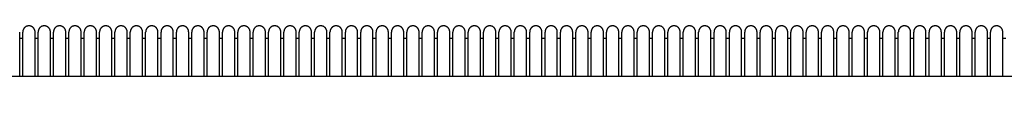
# Model space of a CAD drawing. Header units: millimetres. Extents: x -31695 to -19845, y -5614 to 7253.
# Tile 63 of 256: x -25048 to -24728, y -3914 to -3889. Entities that reach past the tile are written whole.
import ezdxf

# ---------------------------------------------------------------- set-up
doc = ezdxf.new("R2010")
doc.units = ezdxf.units.MM
doc.layers.add('2d', color=7, linetype='Continuous', true_color=0x000000)

msp = doc.modelspace()

# ---------------------------------------------------------------- linework, layer by layer
at = {"layer": '2d'}
for points, weights in [([(-25043.41, -3891.18), (-25043.41, -3890.35), (-25044, -3889.76), (-25044.59, -3889.18), (-25045.41, -3889.18), (-25046.24, -3889.18), (-25046.83, -3889.76), (-25047.41, -3890.35), (-25047.41, -3891.18)], [1, 0.923879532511, 1, 0.923879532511, 1, 0.923879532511, 1, 0.923879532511, 1]), ([(-25038.41, -3891.18), (-25038.41, -3890.35), (-25039, -3889.76), (-25039.59, -3889.18), (-25040.41, -3889.18), (-25041.24, -3889.18), (-25041.83, -3889.76), (-25042.41, -3890.35), (-25042.41, -3891.18)], [1, 0.923879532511, 1, 0.923879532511, 1, 0.923879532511, 1, 0.923879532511, 1]), ([(-25033.41, -3891.18), (-25033.41, -3890.35), (-25034, -3889.76), (-25034.59, -3889.18), (-25035.41, -3889.18), (-25036.24, -3889.18), (-25036.83, -3889.76), (-25037.41, -3890.35), (-25037.41, -3891.18)], [1, 0.923879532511, 1, 0.923879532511, 1, 0.923879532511, 1, 0.923879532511, 1]), ([(-25028.41, -3891.18), (-25028.41, -3890.35), (-25029, -3889.76), (-25029.59, -3889.18), (-25030.41, -3889.18), (-25031.24, -3889.18), (-25031.83, -3889.76), (-25032.41, -3890.35), (-25032.41, -3891.18)], [1, 0.923879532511, 1, 0.923879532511, 1, 0.923879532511, 1, 0.923879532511, 1]), ([(-25023.41, -3891.18), (-25023.41, -3890.35), (-25024, -3889.76), (-25024.59, -3889.18), (-25025.41, -3889.18), (-25026.24, -3889.18), (-25026.83, -3889.76), (-25027.41, -3890.35), (-25027.41, -3891.18)], [1, 0.923879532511, 1, 0.923879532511, 1, 0.923879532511, 1, 0.923879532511, 1]), ([(-25018.41, -3891.18), (-25018.41, -3890.35), (-25019, -3889.76), (-25019.59, -3889.18), (-25020.41, -3889.18), (-25021.24, -3889.18), (-25021.83, -3889.76), (-25022.41, -3890.35), (-25022.41, -3891.18)], [1, 0.923879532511, 1, 0.923879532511, 1, 0.923879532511, 1, 0.923879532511, 1]), ([(-25013.41, -3891.18), (-25013.41, -3890.35), (-25014, -3889.76), (-25014.59, -3889.18), (-25015.41, -3889.18), (-25016.24, -3889.18), (-25016.83, -3889.76), (-25017.41, -3890.35), (-25017.41, -3891.18)], [1, 0.923879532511, 1, 0.923879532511, 1, 0.923879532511, 1, 0.923879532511, 1]), ([(-25008.41, -3891.18), (-25008.41, -3890.35), (-25009, -3889.76), (-25009.59, -3889.18), (-25010.41, -3889.18), (-25011.24, -3889.18), (-25011.83, -3889.76), (-25012.41, -3890.35), (-25012.41, -3891.18)], [1, 0.923879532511, 1, 0.923879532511, 1, 0.923879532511, 1, 0.923879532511, 1]), ([(-25003.41, -3891.18), (-25003.41, -3890.35), (-25004, -3889.76), (-25004.59, -3889.18), (-25005.41, -3889.18), (-25006.24, -3889.18), (-25006.83, -3889.76), (-25007.41, -3890.35), (-25007.41, -3891.18)], [1, 0.923879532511, 1, 0.923879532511, 1, 0.923879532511, 1, 0.923879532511, 1]), ([(-24998.41, -3891.18), (-24998.41, -3890.35), (-24999, -3889.76), (-24999.59, -3889.18), (-25000.41, -3889.18), (-25001.24, -3889.18), (-25001.83, -3889.76), (-25002.41, -3890.35), (-25002.41, -3891.18)], [1, 0.923879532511, 1, 0.923879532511, 1, 0.923879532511, 1, 0.923879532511, 1]), ([(-24993.41, -3891.18), (-24993.41, -3890.35), (-24994, -3889.76), (-24994.59, -3889.18), (-24995.41, -3889.18), (-24996.24, -3889.18), (-24996.83, -3889.76), (-24997.41, -3890.35), (-24997.41, -3891.18)], [1, 0.923879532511, 1, 0.923879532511, 1, 0.923879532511, 1, 0.923879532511, 1]), ([(-24988.41, -3891.18), (-24988.41, -3890.35), (-24989, -3889.76), (-24989.59, -3889.18), (-24990.41, -3889.18), (-24991.24, -3889.18), (-24991.83, -3889.76), (-24992.41, -3890.35), (-24992.41, -3891.18)], [1, 0.923879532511, 1, 0.923879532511, 1, 0.923879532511, 1, 0.923879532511, 1]), ([(-24983.41, -3891.18), (-24983.41, -3890.35), (-24984, -3889.76), (-24984.59, -3889.18), (-24985.41, -3889.18), (-24986.24, -3889.18), (-24986.83, -3889.76), (-24987.41, -3890.35), (-24987.41, -3891.18)], [1, 0.923879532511, 1, 0.923879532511, 1, 0.923879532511, 1, 0.923879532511, 1]), ([(-24978.41, -3891.18), (-24978.41, -3890.35), (-24979, -3889.76), (-24979.59, -3889.18), (-24980.41, -3889.18), (-24981.24, -3889.18), (-24981.83, -3889.76), (-24982.41, -3890.35), (-24982.41, -3891.18)], [1, 0.923879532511, 1, 0.923879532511, 1, 0.923879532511, 1, 0.923879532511, 1]), ([(-24973.41, -3891.18), (-24973.41, -3890.35), (-24974, -3889.76), (-24974.59, -3889.18), (-24975.41, -3889.18), (-24976.24, -3889.18), (-24976.83, -3889.76), (-24977.41, -3890.35), (-24977.41, -3891.18)], [1, 0.923879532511, 1, 0.923879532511, 1, 0.923879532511, 1, 0.923879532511, 1]), ([(-24968.41, -3891.18), (-24968.41, -3890.35), (-24969, -3889.76), (-24969.59, -3889.18), (-24970.41, -3889.18), (-24971.24, -3889.18), (-24971.83, -3889.76), (-24972.41, -3890.35), (-24972.41, -3891.18)], [1, 0.923879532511, 1, 0.923879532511, 1, 0.923879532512, 1, 0.923879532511, 1]), ([(-24963.41, -3891.18), (-24963.41, -3890.35), (-24964, -3889.76), (-24964.59, -3889.18), (-24965.41, -3889.18), (-24966.24, -3889.18), (-24966.83, -3889.76), (-24967.41, -3890.35), (-24967.41, -3891.18)], [1, 0.923879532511, 1, 0.923879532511, 1, 0.923879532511, 1, 0.923879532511, 1]), ([(-24958.41, -3891.18), (-24958.41, -3890.35), (-24959, -3889.76), (-24959.59, -3889.18), (-24960.41, -3889.18), (-24961.24, -3889.18), (-24961.83, -3889.76), (-24962.41, -3890.35), (-24962.41, -3891.18)], [1, 0.923879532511, 1, 0.923879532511, 1, 0.923879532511, 1, 0.923879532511, 1]), ([(-24953.41, -3891.18), (-24953.41, -3890.35), (-24954, -3889.76), (-24954.59, -3889.18), (-24955.41, -3889.18), (-24956.24, -3889.18), (-24956.83, -3889.76), (-24957.41, -3890.35), (-24957.41, -3891.18)], [1, 0.923879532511, 1, 0.923879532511, 1, 0.923879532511, 1, 0.923879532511, 1]), ([(-24948.41, -3891.18), (-24948.41, -3890.35), (-24949, -3889.76), (-24949.59, -3889.18), (-24950.41, -3889.18), (-24951.24, -3889.18), (-24951.83, -3889.76), (-24952.41, -3890.35), (-24952.41, -3891.18)], [1, 0.923879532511, 1, 0.923879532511, 1, 0.923879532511, 1, 0.923879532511, 1]), ([(-24943.41, -3891.18), (-24943.41, -3890.35), (-24944, -3889.76), (-24944.59, -3889.18), (-24945.41, -3889.18), (-24946.24, -3889.18), (-24946.83, -3889.76), (-24947.41, -3890.35), (-24947.41, -3891.18)], [1, 0.923879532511, 1, 0.923879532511, 1, 0.923879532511, 1, 0.923879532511, 1]), ([(-24938.41, -3891.18), (-24938.41, -3890.35), (-24939, -3889.76), (-24939.59, -3889.18), (-24940.41, -3889.18), (-24941.24, -3889.18), (-24941.83, -3889.76), (-24942.41, -3890.35), (-24942.41, -3891.18)], [1, 0.923879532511, 1, 0.923879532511, 1, 0.923879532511, 1, 0.923879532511, 1]), ([(-24933.41, -3891.18), (-24933.41, -3890.35), (-24934, -3889.76), (-24934.59, -3889.18), (-24935.41, -3889.18), (-24936.24, -3889.18), (-24936.83, -3889.76), (-24937.41, -3890.35), (-24937.41, -3891.18)], [1, 0.923879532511, 1, 0.923879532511, 1, 0.923879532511, 1, 0.923879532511, 1]), ([(-24928.41, -3891.18), (-24928.41, -3890.35), (-24929, -3889.76), (-24929.59, -3889.18), (-24930.41, -3889.18), (-24931.24, -3889.18), (-24931.83, -3889.76), (-24932.41, -3890.35), (-24932.41, -3891.18)], [1, 0.923879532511, 1, 0.923879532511, 1, 0.923879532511, 1, 0.923879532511, 1]), ([(-24923.41, -3891.18), (-24923.41, -3890.35), (-24924, -3889.76), (-24924.59, -3889.18), (-24925.41, -3889.18), (-24926.24, -3889.18), (-24926.83, -3889.76), (-24927.41, -3890.35), (-24927.41, -3891.18)], [1, 0.923879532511, 1, 0.923879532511, 1, 0.923879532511, 1, 0.923879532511, 1]), ([(-24918.41, -3891.18), (-24918.41, -3890.35), (-24919, -3889.76), (-24919.59, -3889.18), (-24920.41, -3889.18), (-24921.24, -3889.18), (-24921.83, -3889.76), (-24922.41, -3890.35), (-24922.41, -3891.18)], [1, 0.923879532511, 1, 0.923879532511, 1, 0.923879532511, 1, 0.923879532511, 1]), ([(-24913.41, -3891.18), (-24913.41, -3890.35), (-24914, -3889.76), (-24914.59, -3889.18), (-24915.41, -3889.18), (-24916.24, -3889.18), (-24916.83, -3889.76), (-24917.41, -3890.35), (-24917.41, -3891.18)], [1, 0.923879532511, 1, 0.923879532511, 1, 0.923879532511, 1, 0.923879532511, 1]), ([(-24908.41, -3891.18), (-24908.41, -3890.35), (-24909, -3889.76), (-24909.59, -3889.18), (-24910.41, -3889.18), (-24911.24, -3889.18), (-24911.83, -3889.76), (-24912.41, -3890.35), (-24912.41, -3891.18)], [1, 0.923879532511, 1, 0.923879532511, 1, 0.923879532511, 1, 0.923879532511, 1]), ([(-24903.41, -3891.18), (-24903.41, -3890.35), (-24904, -3889.76), (-24904.59, -3889.18), (-24905.41, -3889.18), (-24906.24, -3889.18), (-24906.83, -3889.76), (-24907.41, -3890.35), (-24907.41, -3891.18)], [1, 0.923879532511, 1, 0.923879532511, 1, 0.923879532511, 1, 0.923879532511, 1]), ([(-24898.41, -3891.18), (-24898.41, -3890.35), (-24899, -3889.76), (-24899.59, -3889.18), (-24900.41, -3889.18), (-24901.24, -3889.18), (-24901.83, -3889.76), (-24902.41, -3890.35), (-24902.41, -3891.18)], [1, 0.923879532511, 1, 0.923879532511, 1, 0.923879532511, 1, 0.923879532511, 1]), ([(-24893.41, -3891.18), (-24893.41, -3890.35), (-24894, -3889.76), (-24894.58, -3889.18), (-24895.41, -3889.18), (-24896.24, -3889.18), (-24896.83, -3889.76), (-24897.41, -3890.35), (-24897.41, -3891.18)], [1, 0.923879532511, 1, 0.923879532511, 1, 0.923879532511, 1, 0.923879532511, 1]), ([(-24888.41, -3891.18), (-24888.41, -3890.35), (-24889, -3889.76), (-24889.58, -3889.18), (-24890.41, -3889.18), (-24891.24, -3889.18), (-24891.83, -3889.76), (-24892.41, -3890.35), (-24892.41, -3891.18)], [1, 0.923879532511, 1, 0.923879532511, 1, 0.923879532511, 1, 0.923879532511, 1]), ([(-24883.41, -3891.18), (-24883.41, -3890.35), (-24884, -3889.76), (-24884.58, -3889.18), (-24885.41, -3889.18), (-24886.24, -3889.18), (-24886.83, -3889.76), (-24887.41, -3890.35), (-24887.41, -3891.18)], [1, 0.923879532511, 1, 0.923879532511, 1, 0.923879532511, 1, 0.923879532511, 1]), ([(-24878.41, -3891.18), (-24878.41, -3890.35), (-24879, -3889.76), (-24879.58, -3889.18), (-24880.41, -3889.18), (-24881.24, -3889.18), (-24881.83, -3889.76), (-24882.41, -3890.35), (-24882.41, -3891.18)], [1, 0.923879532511, 1, 0.923879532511, 1, 0.923879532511, 1, 0.923879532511, 1]), ([(-24873.41, -3891.18), (-24873.41, -3890.35), (-24874, -3889.76), (-24874.58, -3889.18), (-24875.41, -3889.18), (-24876.24, -3889.18), (-24876.83, -3889.76), (-24877.41, -3890.35), (-24877.41, -3891.18)], [1, 0.923879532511, 1, 0.923879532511, 1, 0.923879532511, 1, 0.923879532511, 1]), ([(-24868.41, -3891.18), (-24868.41, -3890.35), (-24869, -3889.76), (-24869.58, -3889.18), (-24870.41, -3889.18), (-24871.24, -3889.18), (-24871.83, -3889.76), (-24872.41, -3890.35), (-24872.41, -3891.18)], [1, 0.923879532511, 1, 0.923879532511, 1, 0.923879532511, 1, 0.923879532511, 1]), ([(-24863.41, -3891.18), (-24863.41, -3890.35), (-24864, -3889.76), (-24864.58, -3889.18), (-24865.41, -3889.18), (-24866.24, -3889.18), (-24866.83, -3889.76), (-24867.41, -3890.35), (-24867.41, -3891.18)], [1, 0.923879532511, 1, 0.923879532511, 1, 0.923879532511, 1, 0.923879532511, 1]), ([(-24858.41, -3891.18), (-24858.41, -3890.35), (-24859, -3889.76), (-24859.58, -3889.18), (-24860.41, -3889.18), (-24861.24, -3889.18), (-24861.83, -3889.76), (-24862.41, -3890.35), (-24862.41, -3891.18)], [1, 0.923879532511, 1, 0.923879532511, 1, 0.923879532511, 1, 0.923879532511, 1]), ([(-24853.41, -3891.18), (-24853.41, -3890.35), (-24854, -3889.76), (-24854.58, -3889.18), (-24855.41, -3889.18), (-24856.24, -3889.18), (-24856.83, -3889.76), (-24857.41, -3890.35), (-24857.41, -3891.18)], [1, 0.923879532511, 1, 0.923879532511, 1, 0.923879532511, 1, 0.923879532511, 1]), ([(-24848.41, -3891.18), (-24848.41, -3890.35), (-24849, -3889.76), (-24849.58, -3889.18), (-24850.41, -3889.18), (-24851.24, -3889.18), (-24851.83, -3889.76), (-24852.41, -3890.35), (-24852.41, -3891.18)], [1, 0.923879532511, 1, 0.923879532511, 1, 0.923879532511, 1, 0.923879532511, 1]), ([(-24843.41, -3891.18), (-24843.41, -3890.35), (-24844, -3889.76), (-24844.58, -3889.18), (-24845.41, -3889.18), (-24846.24, -3889.18), (-24846.83, -3889.76), (-24847.41, -3890.35), (-24847.41, -3891.18)], [1, 0.923879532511, 1, 0.923879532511, 1, 0.923879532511, 1, 0.923879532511, 1]), ([(-24838.41, -3891.18), (-24838.41, -3890.35), (-24839, -3889.76), (-24839.58, -3889.18), (-24840.41, -3889.18), (-24841.24, -3889.18), (-24841.83, -3889.76), (-24842.41, -3890.35), (-24842.41, -3891.18)], [1, 0.923879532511, 1, 0.923879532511, 1, 0.923879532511, 1, 0.923879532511, 1]), ([(-24833.41, -3891.18), (-24833.41, -3890.35), (-24834, -3889.76), (-24834.58, -3889.18), (-24835.41, -3889.18), (-24836.24, -3889.18), (-24836.83, -3889.76), (-24837.41, -3890.35), (-24837.41, -3891.18)], [1, 0.923879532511, 1, 0.923879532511, 1, 0.923879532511, 1, 0.923879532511, 1]), ([(-24828.41, -3891.18), (-24828.41, -3890.35), (-24829, -3889.76), (-24829.58, -3889.18), (-24830.41, -3889.18), (-24831.24, -3889.18), (-24831.83, -3889.76), (-24832.41, -3890.35), (-24832.41, -3891.18)], [1, 0.923879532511, 1, 0.923879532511, 1, 0.923879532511, 1, 0.923879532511, 1]), ([(-24823.41, -3891.18), (-24823.41, -3890.35), (-24824, -3889.76), (-24824.58, -3889.18), (-24825.41, -3889.18), (-24826.24, -3889.18), (-24826.83, -3889.76), (-24827.41, -3890.35), (-24827.41, -3891.18)], [1, 0.923879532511, 1, 0.923879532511, 1, 0.923879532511, 1, 0.923879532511, 1]), ([(-24818.41, -3891.18), (-24818.41, -3890.35), (-24819, -3889.76), (-24819.58, -3889.18), (-24820.41, -3889.18), (-24821.24, -3889.18), (-24821.83, -3889.76), (-24822.41, -3890.35), (-24822.41, -3891.18)], [1, 0.923879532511, 1, 0.923879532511, 1, 0.923879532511, 1, 0.923879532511, 1]), ([(-24813.41, -3891.18), (-24813.41, -3890.35), (-24814, -3889.76), (-24814.58, -3889.18), (-24815.41, -3889.18), (-24816.24, -3889.18), (-24816.83, -3889.76), (-24817.41, -3890.35), (-24817.41, -3891.18)], [1, 0.923879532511, 1, 0.923879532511, 1, 0.923879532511, 1, 0.923879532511, 1]), ([(-24808.41, -3891.18), (-24808.41, -3890.35), (-24809, -3889.76), (-24809.58, -3889.18), (-24810.41, -3889.18), (-24811.24, -3889.18), (-24811.83, -3889.76), (-24812.41, -3890.35), (-24812.41, -3891.18)], [1, 0.923879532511, 1, 0.923879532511, 1, 0.923879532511, 1, 0.923879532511, 1]), ([(-24803.41, -3891.18), (-24803.41, -3890.35), (-24804, -3889.76), (-24804.58, -3889.18), (-24805.41, -3889.18), (-24806.24, -3889.18), (-24806.83, -3889.76), (-24807.41, -3890.35), (-24807.41, -3891.18)], [1, 0.923879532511, 1, 0.923879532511, 1, 0.923879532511, 1, 0.923879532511, 1]), ([(-24798.41, -3891.18), (-24798.41, -3890.35), (-24799, -3889.76), (-24799.58, -3889.18), (-24800.41, -3889.18), (-24801.24, -3889.18), (-24801.83, -3889.76), (-24802.41, -3890.35), (-24802.41, -3891.18)], [1, 0.923879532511, 1, 0.923879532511, 1, 0.923879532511, 1, 0.923879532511, 1]), ([(-24793.41, -3891.18), (-24793.41, -3890.35), (-24794, -3889.76), (-24794.58, -3889.18), (-24795.41, -3889.18), (-24796.24, -3889.18), (-24796.83, -3889.76), (-24797.41, -3890.35), (-24797.41, -3891.18)], [1, 0.923879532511, 1, 0.923879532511, 1, 0.923879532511, 1, 0.923879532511, 1]), ([(-24788.41, -3891.18), (-24788.41, -3890.35), (-24789, -3889.76), (-24789.58, -3889.18), (-24790.41, -3889.18), (-24791.24, -3889.18), (-24791.83, -3889.76), (-24792.41, -3890.35), (-24792.41, -3891.18)], [1, 0.923879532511, 1, 0.923879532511, 1, 0.923879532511, 1, 0.923879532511, 1]), ([(-24783.41, -3891.18), (-24783.41, -3890.35), (-24784, -3889.76), (-24784.58, -3889.18), (-24785.41, -3889.18), (-24786.24, -3889.18), (-24786.83, -3889.76), (-24787.41, -3890.35), (-24787.41, -3891.18)], [1, 0.923879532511, 1, 0.923879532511, 1, 0.923879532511, 1, 0.923879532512, 1]), ([(-24778.41, -3891.18), (-24778.41, -3890.35), (-24779, -3889.76), (-24779.58, -3889.18), (-24780.41, -3889.18), (-24781.24, -3889.18), (-24781.83, -3889.76), (-24782.41, -3890.35), (-24782.41, -3891.18)], [1, 0.923879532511, 1, 0.923879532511, 1, 0.923879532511, 1, 0.923879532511, 1]), ([(-24773.41, -3891.18), (-24773.41, -3890.35), (-24774, -3889.76), (-24774.58, -3889.18), (-24775.41, -3889.18), (-24776.24, -3889.18), (-24776.83, -3889.76), (-24777.41, -3890.35), (-24777.41, -3891.18)], [1, 0.923879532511, 1, 0.923879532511, 1, 0.923879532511, 1, 0.923879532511, 1]), ([(-24768.41, -3891.18), (-24768.41, -3890.35), (-24769, -3889.76), (-24769.58, -3889.18), (-24770.41, -3889.18), (-24771.24, -3889.18), (-24771.83, -3889.76), (-24772.41, -3890.35), (-24772.41, -3891.18)], [1, 0.923879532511, 1, 0.923879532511, 1, 0.923879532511, 1, 0.923879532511, 1]), ([(-24763.41, -3891.18), (-24763.41, -3890.35), (-24764, -3889.76), (-24764.58, -3889.18), (-24765.41, -3889.18), (-24766.24, -3889.18), (-24766.83, -3889.76), (-24767.41, -3890.35), (-24767.41, -3891.18)], [1, 0.923879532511, 1, 0.923879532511, 1, 0.923879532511, 1, 0.923879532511, 1]), ([(-24758.41, -3891.18), (-24758.41, -3890.35), (-24759, -3889.76), (-24759.58, -3889.18), (-24760.41, -3889.18), (-24761.24, -3889.18), (-24761.83, -3889.76), (-24762.41, -3890.35), (-24762.41, -3891.18)], [1, 0.923879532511, 1, 0.923879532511, 1, 0.923879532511, 1, 0.923879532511, 1]), ([(-24753.41, -3891.18), (-24753.41, -3890.35), (-24754, -3889.76), (-24754.58, -3889.18), (-24755.41, -3889.18), (-24756.24, -3889.18), (-24756.83, -3889.76), (-24757.41, -3890.35), (-24757.41, -3891.18)], [1, 0.923879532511, 1, 0.923879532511, 1, 0.923879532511, 1, 0.923879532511, 1]), ([(-24748.41, -3891.18), (-24748.41, -3890.35), (-24749, -3889.76), (-24749.58, -3889.18), (-24750.41, -3889.18), (-24751.24, -3889.18), (-24751.83, -3889.76), (-24752.41, -3890.35), (-24752.41, -3891.18)], [1, 0.923879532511, 1, 0.923879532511, 1, 0.923879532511, 1, 0.923879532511, 1]), ([(-24743.41, -3891.18), (-24743.41, -3890.35), (-24744, -3889.76), (-24744.58, -3889.18), (-24745.41, -3889.18), (-24746.24, -3889.18), (-24746.83, -3889.76), (-24747.41, -3890.35), (-24747.41, -3891.18)], [1, 0.923879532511, 1, 0.923879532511, 1, 0.923879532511, 1, 0.923879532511, 1]), ([(-24738.41, -3891.18), (-24738.41, -3890.35), (-24739, -3889.76), (-24739.58, -3889.18), (-24740.41, -3889.18), (-24741.24, -3889.18), (-24741.83, -3889.76), (-24742.41, -3890.35), (-24742.41, -3891.18)], [1, 0.923879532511, 1, 0.923879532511, 1, 0.923879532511, 1, 0.923879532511, 1]), ([(-24733.41, -3891.18), (-24733.41, -3890.35), (-24734, -3889.76), (-24734.58, -3889.18), (-24735.41, -3889.18), (-24736.24, -3889.18), (-24736.83, -3889.76), (-24737.41, -3890.35), (-24737.41, -3891.18)], [1, 0.923879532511, 1, 0.923879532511, 1, 0.923879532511, 1, 0.923879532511, 1]), ([(-24728.41, -3891.18), (-24728.41, -3890.35), (-24729, -3889.76), (-24729.58, -3889.18), (-24730.41, -3889.18), (-24731.24, -3889.18), (-24731.83, -3889.76), (-24732.41, -3890.35), (-24732.41, -3891.18)], [1, 0.923879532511, 1, 0.923879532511, 1, 0.923879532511, 1, 0.923879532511, 1])]:
    msp.add_rational_spline(points, weights, degree=2, knots=[0, 0, 0, 0.1570796, 0.1570796, 0.3141593, 0.3141593, 0.4712389, 0.4712389, 0.6283185, 0.6283185, 0.6283185], dxfattribs=at)
for points in [[(-25048.41, -3905.68), (-25048.41, -3898.43), (-25048.41, -3891.18)], [(-25048.41, -3893.18), (-25047.91, -3893.18), (-25047.41, -3893.18)], [(-25047.41, -3905.68), (-25047.41, -3898.43), (-25047.41, -3891.18)], [(-25043.41, -3905.68), (-25043.41, -3898.43), (-25043.41, -3891.18)], [(-25043.41, -3893.18), (-25042.91, -3893.18), (-25042.41, -3893.18)], [(-25042.41, -3905.68), (-25042.41, -3898.43), (-25042.41, -3891.18)], [(-25038.41, -3905.68), (-25038.41, -3898.43), (-25038.41, -3891.18)], [(-25038.41, -3893.18), (-25037.91, -3893.18), (-25037.41, -3893.18)], [(-25037.41, -3905.68), (-25037.41, -3898.43), (-25037.41, -3891.18)], [(-25033.41, -3905.68), (-25033.41, -3898.43), (-25033.41, -3891.18)], [(-25033.41, -3893.18), (-25032.91, -3893.18), (-25032.41, -3893.18)], [(-25032.41, -3905.68), (-25032.41, -3898.43), (-25032.41, -3891.18)], [(-25028.41, -3905.68), (-25028.41, -3898.43), (-25028.41, -3891.18)], [(-25028.41, -3893.18), (-25027.91, -3893.18), (-25027.41, -3893.18)], [(-25027.41, -3905.68), (-25027.41, -3898.43), (-25027.41, -3891.18)], [(-25023.41, -3905.68), (-25023.41, -3898.43), (-25023.41, -3891.18)], [(-25023.41, -3893.18), (-25022.91, -3893.18), (-25022.41, -3893.18)], [(-25022.41, -3905.68), (-25022.41, -3898.43), (-25022.41, -3891.18)], [(-25018.41, -3905.68), (-25018.41, -3898.43), (-25018.41, -3891.18)], [(-25018.41, -3893.18), (-25017.91, -3893.18), (-25017.41, -3893.18)], [(-25017.41, -3905.68), (-25017.41, -3898.43), (-25017.41, -3891.18)], [(-25013.41, -3905.68), (-25013.41, -3898.43), (-25013.41, -3891.18)], [(-25013.41, -3893.18), (-25012.91, -3893.18), (-25012.41, -3893.18)], [(-25012.41, -3905.68), (-25012.41, -3898.43), (-25012.41, -3891.18)], [(-25008.41, -3905.68), (-25008.41, -3898.43), (-25008.41, -3891.18)], [(-25008.41, -3893.18), (-25007.91, -3893.18), (-25007.41, -3893.18)], [(-25007.41, -3905.68), (-25007.41, -3898.43), (-25007.41, -3891.18)], [(-25003.41, -3905.68), (-25003.41, -3898.43), (-25003.41, -3891.18)], [(-25003.41, -3893.18), (-25002.91, -3893.18), (-25002.41, -3893.18)], [(-25002.41, -3905.68), (-25002.41, -3898.43), (-25002.41, -3891.18)], [(-24998.41, -3905.68), (-24998.41, -3898.43), (-24998.41, -3891.18)], [(-24998.41, -3893.18), (-24997.91, -3893.18), (-24997.41, -3893.18)], [(-24997.41, -3905.68), (-24997.41, -3898.43), (-24997.41, -3891.18)], [(-24993.41, -3905.68), (-24993.41, -3898.43), (-24993.41, -3891.18)], [(-24993.41, -3893.18), (-24992.91, -3893.18), (-24992.41, -3893.18)], [(-24992.41, -3905.68), (-24992.41, -3898.43), (-24992.41, -3891.18)], [(-24988.41, -3905.68), (-24988.41, -3898.43), (-24988.41, -3891.18)], [(-24988.41, -3893.18), (-24987.91, -3893.18), (-24987.41, -3893.18)], [(-24987.41, -3905.68), (-24987.41, -3898.43), (-24987.41, -3891.18)], [(-24983.41, -3905.68), (-24983.41, -3898.43), (-24983.41, -3891.18)], [(-24983.41, -3893.18), (-24982.91, -3893.18), (-24982.41, -3893.18)], [(-24982.41, -3905.68), (-24982.41, -3898.43), (-24982.41, -3891.18)], [(-24978.41, -3905.68), (-24978.41, -3898.43), (-24978.41, -3891.18)], [(-24978.41, -3893.18), (-24977.91, -3893.18), (-24977.41, -3893.18)], [(-24977.41, -3905.68), (-24977.41, -3898.43), (-24977.41, -3891.18)], [(-24973.41, -3905.68), (-24973.41, -3898.43), (-24973.41, -3891.18)], [(-24973.41, -3893.18), (-24972.91, -3893.18), (-24972.41, -3893.18)], [(-24972.41, -3905.68), (-24972.41, -3898.43), (-24972.41, -3891.18)], [(-24968.41, -3905.68), (-24968.41, -3898.43), (-24968.41, -3891.18)], [(-24968.41, -3893.18), (-24967.91, -3893.18), (-24967.41, -3893.18)], [(-24967.41, -3905.68), (-24967.41, -3898.43), (-24967.41, -3891.18)], [(-24963.41, -3905.68), (-24963.41, -3898.43), (-24963.41, -3891.18)], [(-24963.41, -3893.18), (-24962.91, -3893.18), (-24962.41, -3893.18)], [(-24962.41, -3905.68), (-24962.41, -3898.43), (-24962.41, -3891.18)], [(-24958.41, -3905.68), (-24958.41, -3898.43), (-24958.41, -3891.18)], [(-24958.41, -3893.18), (-24957.91, -3893.18), (-24957.41, -3893.18)], [(-24957.41, -3905.68), (-24957.41, -3898.43), (-24957.41, -3891.18)], [(-24953.41, -3905.68), (-24953.41, -3898.43), (-24953.41, -3891.18)], [(-24953.41, -3893.18), (-24952.91, -3893.18), (-24952.41, -3893.18)], [(-24952.41, -3905.68), (-24952.41, -3898.43), (-24952.41, -3891.18)], [(-24948.41, -3905.68), (-24948.41, -3898.43), (-24948.41, -3891.18)], [(-24948.41, -3893.18), (-24947.91, -3893.18), (-24947.41, -3893.18)], [(-24947.41, -3905.68), (-24947.41, -3898.43), (-24947.41, -3891.18)], [(-24943.41, -3905.68), (-24943.41, -3898.43), (-24943.41, -3891.18)], [(-24943.41, -3893.18), (-24942.91, -3893.18), (-24942.41, -3893.18)], [(-24942.41, -3905.68), (-24942.41, -3898.43), (-24942.41, -3891.18)], [(-24938.41, -3905.68), (-24938.41, -3898.43), (-24938.41, -3891.18)], [(-24938.41, -3893.18), (-24937.91, -3893.18), (-24937.41, -3893.18)], [(-24937.41, -3905.68), (-24937.41, -3898.43), (-24937.41, -3891.18)], [(-24933.41, -3905.68), (-24933.41, -3898.43), (-24933.41, -3891.18)], [(-24933.41, -3893.18), (-24932.91, -3893.18), (-24932.41, -3893.18)], [(-24932.41, -3905.68), (-24932.41, -3898.43), (-24932.41, -3891.18)], [(-24928.41, -3905.68), (-24928.41, -3898.43), (-24928.41, -3891.18)], [(-24928.41, -3893.18), (-24927.91, -3893.18), (-24927.41, -3893.18)], [(-24927.41, -3905.68), (-24927.41, -3898.43), (-24927.41, -3891.18)], [(-24923.41, -3905.68), (-24923.41, -3898.43), (-24923.41, -3891.18)], [(-24923.41, -3893.18), (-24922.91, -3893.18), (-24922.41, -3893.18)], [(-24922.41, -3905.68), (-24922.41, -3898.43), (-24922.41, -3891.18)], [(-24918.41, -3905.68), (-24918.41, -3898.43), (-24918.41, -3891.18)], [(-24918.41, -3893.18), (-24917.91, -3893.18), (-24917.41, -3893.18)], [(-24917.41, -3905.68), (-24917.41, -3898.43), (-24917.41, -3891.18)], [(-24913.41, -3905.68), (-24913.41, -3898.43), (-24913.41, -3891.18)], [(-24913.41, -3893.18), (-24912.91, -3893.18), (-24912.41, -3893.18)], [(-24912.41, -3905.68), (-24912.41, -3898.43), (-24912.41, -3891.18)], [(-24908.41, -3905.68), (-24908.41, -3898.43), (-24908.41, -3891.18)], [(-24908.41, -3893.18), (-24907.91, -3893.18), (-24907.41, -3893.18)], [(-24907.41, -3905.68), (-24907.41, -3898.43), (-24907.41, -3891.18)], [(-24903.41, -3905.68), (-24903.41, -3898.43), (-24903.41, -3891.18)], [(-24903.41, -3893.18), (-24902.91, -3893.18), (-24902.41, -3893.18)], [(-24902.41, -3905.68), (-24902.41, -3898.43), (-24902.41, -3891.18)], [(-24898.41, -3905.68), (-24898.41, -3898.43), (-24898.41, -3891.18)], [(-24898.41, -3893.18), (-24897.91, -3893.18), (-24897.41, -3893.18)], [(-24897.41, -3905.68), (-24897.41, -3898.43), (-24897.41, -3891.18)], [(-24893.41, -3905.68), (-24893.41, -3898.43), (-24893.41, -3891.18)], [(-24893.41, -3893.18), (-24892.91, -3893.18), (-24892.41, -3893.18)], [(-24892.41, -3905.68), (-24892.41, -3898.43), (-24892.41, -3891.18)], [(-24888.41, -3905.68), (-24888.41, -3898.43), (-24888.41, -3891.18)], [(-24888.41, -3893.18), (-24887.91, -3893.18), (-24887.41, -3893.18)], [(-24887.41, -3905.68), (-24887.41, -3898.43), (-24887.41, -3891.18)], [(-24883.41, -3905.68), (-24883.41, -3898.43), (-24883.41, -3891.18)], [(-24883.41, -3893.18), (-24882.91, -3893.18), (-24882.41, -3893.18)], [(-24882.41, -3905.68), (-24882.41, -3898.43), (-24882.41, -3891.18)], [(-24878.41, -3905.68), (-24878.41, -3898.43), (-24878.41, -3891.18)], [(-24878.41, -3893.18), (-24877.91, -3893.18), (-24877.41, -3893.18)], [(-24877.41, -3905.68), (-24877.41, -3898.43), (-24877.41, -3891.18)], [(-24873.41, -3905.68), (-24873.41, -3898.43), (-24873.41, -3891.18)], [(-24873.41, -3893.18), (-24872.91, -3893.18), (-24872.41, -3893.18)], [(-24872.41, -3905.68), (-24872.41, -3898.43), (-24872.41, -3891.18)], [(-24868.41, -3905.68), (-24868.41, -3898.43), (-24868.41, -3891.18)], [(-24868.41, -3893.18), (-24867.91, -3893.18), (-24867.41, -3893.18)], [(-24867.41, -3905.68), (-24867.41, -3898.43), (-24867.41, -3891.18)], [(-24863.41, -3905.68), (-24863.41, -3898.43), (-24863.41, -3891.18)], [(-24863.41, -3893.18), (-24862.91, -3893.18), (-24862.41, -3893.18)], [(-24862.41, -3905.68), (-24862.41, -3898.43), (-24862.41, -3891.18)], [(-24858.41, -3905.68), (-24858.41, -3898.43), (-24858.41, -3891.18)], [(-24858.41, -3893.18), (-24857.91, -3893.18), (-24857.41, -3893.18)], [(-24857.41, -3905.68), (-24857.41, -3898.43), (-24857.41, -3891.18)], [(-24853.41, -3905.68), (-24853.41, -3898.43), (-24853.41, -3891.18)], [(-24853.41, -3893.18), (-24852.91, -3893.18), (-24852.41, -3893.18)], [(-24852.41, -3905.68), (-24852.41, -3898.43), (-24852.41, -3891.18)], [(-24848.41, -3905.68), (-24848.41, -3898.43), (-24848.41, -3891.18)], [(-24848.41, -3893.18), (-24847.91, -3893.18), (-24847.41, -3893.18)], [(-24847.41, -3905.68), (-24847.41, -3898.43), (-24847.41, -3891.18)], [(-24843.41, -3905.68), (-24843.41, -3898.43), (-24843.41, -3891.18)], [(-24843.41, -3893.18), (-24842.91, -3893.18), (-24842.41, -3893.18)], [(-24842.41, -3905.68), (-24842.41, -3898.43), (-24842.41, -3891.18)], [(-24838.41, -3905.68), (-24838.41, -3898.43), (-24838.41, -3891.18)], [(-24838.41, -3893.18), (-24837.91, -3893.18), (-24837.41, -3893.18)], [(-24837.41, -3905.68), (-24837.41, -3898.43), (-24837.41, -3891.18)], [(-24833.41, -3905.68), (-24833.41, -3898.43), (-24833.41, -3891.18)], [(-24833.41, -3893.18), (-24832.91, -3893.18), (-24832.41, -3893.18)], [(-24832.41, -3905.68), (-24832.41, -3898.43), (-24832.41, -3891.18)], [(-24828.41, -3905.68), (-24828.41, -3898.43), (-24828.41, -3891.18)], [(-24828.41, -3893.18), (-24827.91, -3893.18), (-24827.41, -3893.18)], [(-24827.41, -3905.68), (-24827.41, -3898.43), (-24827.41, -3891.18)], [(-24823.41, -3905.68), (-24823.41, -3898.43), (-24823.41, -3891.18)], [(-24823.41, -3893.18), (-24822.91, -3893.18), (-24822.41, -3893.18)], [(-24822.41, -3905.68), (-24822.41, -3898.43), (-24822.41, -3891.18)], [(-24818.41, -3905.68), (-24818.41, -3898.43), (-24818.41, -3891.18)], [(-24818.41, -3893.18), (-24817.91, -3893.18), (-24817.41, -3893.18)], [(-24817.41, -3905.68), (-24817.41, -3898.43), (-24817.41, -3891.18)], [(-24813.41, -3905.68), (-24813.41, -3898.43), (-24813.41, -3891.18)], [(-24813.41, -3893.18), (-24812.91, -3893.18), (-24812.41, -3893.18)], [(-24812.41, -3905.68), (-24812.41, -3898.43), (-24812.41, -3891.18)], [(-24808.41, -3905.68), (-24808.41, -3898.43), (-24808.41, -3891.18)], [(-24808.41, -3893.18), (-24807.91, -3893.18), (-24807.41, -3893.18)], [(-24807.41, -3905.68), (-24807.41, -3898.43), (-24807.41, -3891.18)], [(-24803.41, -3905.68), (-24803.41, -3898.43), (-24803.41, -3891.18)], [(-24803.41, -3893.18), (-24802.91, -3893.18), (-24802.41, -3893.18)], [(-24802.41, -3905.68), (-24802.41, -3898.43), (-24802.41, -3891.18)], [(-24798.41, -3905.68), (-24798.41, -3898.43), (-24798.41, -3891.18)], [(-24798.41, -3893.18), (-24797.91, -3893.18), (-24797.41, -3893.18)], [(-24797.41, -3905.68), (-24797.41, -3898.43), (-24797.41, -3891.18)], [(-24793.41, -3905.68), (-24793.41, -3898.43), (-24793.41, -3891.18)], [(-24793.41, -3893.18), (-24792.91, -3893.18), (-24792.41, -3893.18)], [(-24792.41, -3905.68), (-24792.41, -3898.43), (-24792.41, -3891.18)], [(-24788.41, -3905.68), (-24788.41, -3898.43), (-24788.41, -3891.18)], [(-24788.41, -3893.18), (-24787.91, -3893.18), (-24787.41, -3893.18)], [(-24787.41, -3905.68), (-24787.41, -3898.43), (-24787.41, -3891.18)], [(-24783.41, -3905.68), (-24783.41, -3898.43), (-24783.41, -3891.18)], [(-24783.41, -3893.18), (-24782.91, -3893.18), (-24782.41, -3893.18)], [(-24782.41, -3905.68), (-24782.41, -3898.43), (-24782.41, -3891.18)], [(-24778.41, -3905.68), (-24778.41, -3898.43), (-24778.41, -3891.18)], [(-24778.41, -3893.18), (-24777.91, -3893.18), (-24777.41, -3893.18)], [(-24777.41, -3905.68), (-24777.41, -3898.43), (-24777.41, -3891.18)], [(-24773.41, -3905.68), (-24773.41, -3898.43), (-24773.41, -3891.18)], [(-24773.41, -3893.18), (-24772.91, -3893.18), (-24772.41, -3893.18)], [(-24772.41, -3905.68), (-24772.41, -3898.43), (-24772.41, -3891.18)], [(-24768.41, -3905.68), (-24768.41, -3898.43), (-24768.41, -3891.18)], [(-24768.41, -3893.18), (-24767.91, -3893.18), (-24767.41, -3893.18)], [(-24767.41, -3905.68), (-24767.41, -3898.43), (-24767.41, -3891.18)], [(-24763.41, -3905.68), (-24763.41, -3898.43), (-24763.41, -3891.18)], [(-24763.41, -3893.18), (-24762.91, -3893.18), (-24762.41, -3893.18)], [(-24762.41, -3905.68), (-24762.41, -3898.43), (-24762.41, -3891.18)], [(-24758.41, -3905.68), (-24758.41, -3898.43), (-24758.41, -3891.18)], [(-24758.41, -3893.18), (-24757.91, -3893.18), (-24757.41, -3893.18)], [(-24757.41, -3905.68), (-24757.41, -3898.43), (-24757.41, -3891.18)], [(-24753.41, -3905.68), (-24753.41, -3898.43), (-24753.41, -3891.18)], [(-24753.41, -3893.18), (-24752.91, -3893.18), (-24752.41, -3893.18)], [(-24752.41, -3905.68), (-24752.41, -3898.43), (-24752.41, -3891.18)], [(-24748.41, -3905.68), (-24748.41, -3898.43), (-24748.41, -3891.18)], [(-24748.41, -3893.18), (-24747.91, -3893.18), (-24747.41, -3893.18)], [(-24747.41, -3905.68), (-24747.41, -3898.43), (-24747.41, -3891.18)], [(-24743.41, -3905.68), (-24743.41, -3898.43), (-24743.41, -3891.18)], [(-24743.41, -3893.18), (-24742.91, -3893.18), (-24742.41, -3893.18)], [(-24742.41, -3905.68), (-24742.41, -3898.43), (-24742.41, -3891.18)], [(-24738.41, -3905.68), (-24738.41, -3898.43), (-24738.41, -3891.18)], [(-24738.41, -3893.18), (-24737.91, -3893.18), (-24737.41, -3893.18)], [(-24737.41, -3905.68), (-24737.41, -3898.43), (-24737.41, -3891.18)], [(-24733.41, -3905.68), (-24733.41, -3898.43), (-24733.41, -3891.18)], [(-24733.41, -3893.18), (-24732.91, -3893.18), (-24732.41, -3893.18)], [(-24732.41, -3905.68), (-24732.41, -3898.43), (-24732.41, -3891.18)], [(-24728.41, -3905.68), (-24728.41, -3898.43), (-24728.41, -3891.18)], [(-24728.41, -3893.18), (-24727.91, -3893.18), (-24727.41, -3893.18)]]:
    msp.add_open_spline(points, degree=2, dxfattribs=at)
msp.add_open_spline([(-24411.49, -3914.01), (-24413.57, -3911.93), (-24416.17, -3910.36), (-24420.47, -3909.19), (-24424.77, -3908.02), (-24430.76, -3907.24), (-24439.61, -3906.72), (-24457.32, -3905.68), (-24486.49, -3905.68), (-24536.49, -3905.68), (-24636.49, -3905.68), (-24819.82, -3905.68), (-25003.16, -3905.68), (-25186.49, -3905.68), (-25369.83, -3905.68), (-25469.83, -3905.68), (-25519.83, -3905.68), (-25548.99, -3905.68), (-25566.7, -3906.72), (-25575.56, -3907.24), (-25581.55, -3908.02), (-25585.84, -3909.19), (-25590.14, -3910.36), (-25592.74, -3911.93), (-25594.83, -3914.01)], degree=3, knots=[0, 0, 0, 0, 1.043704, 1.043704, 1.043704, 2.980064, 2.980064, 2.980064, 12.670626, 12.670626, 12.670626, 59.337292, 59.337292, 59.337292, 106.003959, 106.003959, 106.003959, 115.69452, 115.69452, 115.69452, 117.63088, 117.63088, 117.63088, 118.674584, 118.674584, 118.674584, 118.674584], dxfattribs=at)

doc.saveas('drawing.dxf')
